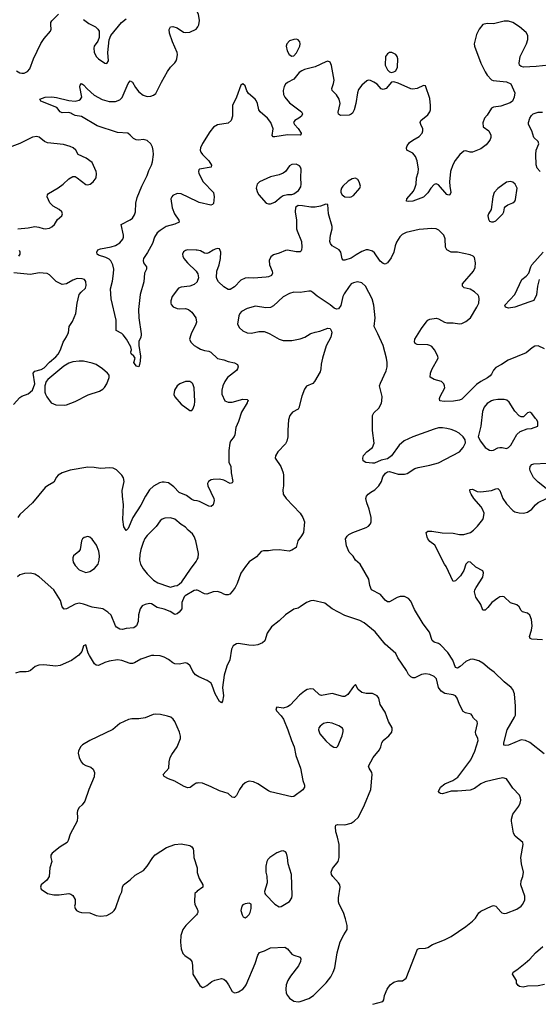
# Model space of a CAD drawing. Header units: inches. Extents: x 1449094 to 1618372, y 389908 to 534307.
# Tile 173 of 256: x 1538329 to 1543211, y 413686 to 422958. Entities that reach past the tile are written whole.
import ezdxf

# ---------------------------------------------------------------- set-up
doc = ezdxf.new("R2010")
doc.units = ezdxf.units.IN
doc.header["$MEASUREMENT"] = 0
for name, color, linetype in [('B5431', 7, 'Continuous'), ('B5432', 7, 'Continuous'), ('B5441', 7, 'Continuous'), ('B5442', 7, 'Continuous')]:
    doc.layers.add(name, color=color, linetype=linetype)

msp = doc.modelspace()

# ---------------------------------------------------------------- linework, layer by layer
at = {"layer": 'B5431', "color": 5}
for points, elevation in [([(1538270, 419334.8), (1538330, 419400.7), (1538350, 419414), (1538410, 419436), (1538449.3, 419470.7), (1538472.7, 419530), (1538457.2, 419630), (1538472.3, 419647.7), (1538530, 419662.6), (1538560.7, 419679.3), (1538610, 419734.4), (1538670, 419783.7), (1538690.6, 419809.4), (1538712.1, 419850), (1538739.4, 419920.6), (1538770, 419970.8), (1538782.9, 420000)], 640), ([(1539472.1, 420000), (1539473.4, 419990), (1539470.6, 419969.4), (1539451.1, 419928.9), (1539451, 419890), (1539464.7, 419790), (1539462, 419742), (1539458, 419710), (1539450, 419688), (1539430, 419695.3), (1539415.3, 419710), (1539404, 419730), (1539415.3, 419770), (1539402, 419790), (1539379, 419810), (1539375.3, 419830), (1539382, 419850), (1539376.5, 419876.5), (1539334, 419950), (1539303.7, 419990), (1539292.3, 420000)], 620), ([(1539944.2, 420000), (1539939.5, 419990), (1539928.4, 419950), (1539941.1, 419921.1), (1539970, 419890.6), (1540000, 419873)], 640), ([(1540000, 418426.1), (1539970, 418431.3), (1539950, 418440.5), (1539899.1, 418479.1), (1539830, 418506), (1539779.6, 418559.6), (1539730, 418595.4), (1539690, 418604), (1539670, 418603.5), (1539644.7, 418595.3), (1539590, 418565.1), (1539550, 418529.6), (1539512.9, 418470), (1539470, 418387.6), (1539394.9, 418270), (1539350, 418168), (1539330, 418148.7), (1539310, 418182), (1539299.8, 418250), (1539306.4, 418390), (1539295.9, 418470), (1539294.3, 418525.7), (1539313.6, 418610), (1539304.8, 418644.8), (1539289.2, 418670), (1539239.5, 418719.5), (1539210, 418734), (1539178.6, 418738.6), (1539090, 418732.3), (1539030, 418742), (1538970, 418743.6), (1538804.7, 418715.3), (1538730, 418692.3), (1538691, 418670), (1538674, 418650), (1538650, 418602.7), (1538590, 418569.3), (1538570, 418553.2), (1538450.7, 418410), (1538330, 418297.2), (1538310, 418269)], 640), ([(1540000, 417990.6), (1539987.4, 418050), (1539972.7, 418092.7), (1539956.1, 418116.1), (1539915.6, 418150), (1539890, 418180.7), (1539850, 418206), (1539790, 418253.3), (1539750, 418266), (1539696.1, 418263.9), (1539670, 418254.5), (1539650, 418238), (1539614.8, 418185.2), (1539530, 418099.7), (1539508, 418072), (1539490, 418036.2), (1539469.4, 417970), (1539459, 417921), (1539456.8, 417870), (1539466.4, 417830), (1539490, 417787), (1539530, 417738.7), (1539590, 417681.3), (1539630, 417655.3), (1539730, 417619.1), (1539750, 417614.8), (1539790, 417626), (1539810, 417630.8), (1539830, 417642.8), (1539854.9, 417665.1), (1539935.2, 417784.8), (1539990, 417854.9), (1540000, 417874)], 660), ([(1540000, 417584.6), (1539990, 417586.6), (1539970, 417583.7), (1539887.3, 417532.7), (1539878, 417522), (1539854.8, 417470), (1539854.8, 417410), (1539830, 417379), (1539810, 417364), (1539790, 417357.2), (1539743.9, 417383.9), (1539690, 417407.3), (1539621.6, 417421.6), (1539570, 417458), (1539550, 417460.9), (1539510, 417452.3), (1539482.8, 417437.2), (1539463, 417410), (1539446.9, 417353.1), (1539443, 417290), (1539430, 417249.2), (1539402, 417230), (1539330, 417224.5), (1539296.5, 417216.5), (1539270, 417219.3), (1539239.1, 417239.1), (1539229.6, 417250), (1539189.6, 417349.6), (1539159.7, 417379.7), (1539110, 417409.5), (1539010, 417427), (1538930, 417455.1), (1538890, 417462.7), (1538850, 417454.5), (1538770, 417409.3), (1538746, 417406), (1538730, 417428), (1538713.6, 417490), (1538650, 417589.6), (1538513, 417713), (1538470, 417735.6), (1538430, 417745.4), (1538375.6, 417744.4), (1538330, 417731.8), (1538306.9, 417713.1)], 660), ([(1540000, 416780.3), (1539984.7, 416790), (1539959.1, 416819.1), (1539934.9, 416874.9), (1539910, 416896), (1539890, 416900.4), (1539830, 416890.8), (1539790, 416892.5), (1539770, 416900.7), (1539730, 416932.8), (1539690, 416954.8), (1539650, 416966.6), (1539591.9, 416971.9), (1539569.6, 416969.6), (1539470, 416936.4), (1539410, 416901.5), (1539390, 416895.6), (1539370, 416894.7), (1539290, 416925.3), (1539250, 416928.6), (1539170, 416916.5), (1539130, 416904.5), (1539070, 416878), (1539050, 416878.4), (1539033.6, 416893.6), (1538986, 416970), (1538974, 416994), (1538950, 417072.7), (1538930, 417062), (1538914.8, 417010), (1538885.1, 416974.9), (1538816.7, 416923.3), (1538710, 416877.2), (1538670, 416871.1), (1538556.7, 416883.3), (1538510, 416880.7), (1538473.8, 416866.2), (1538430.7, 416830), (1538410, 416819.7), (1538390, 416815.8), (1538330, 416818), (1538290, 416806)], 680), ([(1540000, 415769.5), (1539990, 415767.3), (1539970, 415757.6), (1539932.4, 415727.6), (1539910, 415724), (1539870, 415739.1), (1539790, 415788.3), (1539729.2, 415810), (1539689.2, 415830), (1539679.3, 415850), (1539731.6, 415910), (1539735.6, 415970), (1539744.2, 416010), (1539760.1, 416039.9), (1539809.7, 416110.3), (1539841.6, 416190), (1539843.6, 416210), (1539833.6, 416250), (1539789.4, 416350), (1539772.9, 416372.9), (1539751.4, 416391.4), (1539720.7, 416400.7), (1539655.6, 416415.6), (1539610, 416418.8), (1539585.5, 416414.5), (1539510, 416385.5), (1539450, 416375.3), (1539385.1, 416374.9), (1539352.8, 416367.2), (1539270, 416329.6), (1539205.6, 416274.4), (1538989.2, 416170.8), (1538919.1, 416130), (1538900.5, 416110), (1538883, 416070), (1538880.5, 416050), (1538888, 416010), (1538906, 415970), (1538923, 415950), (1538950, 415934), (1538998.4, 415918.4), (1539020.2, 415900.2), (1539032.6, 415870), (1539028.9, 415828.9), (1538978.5, 415710), (1538941.7, 415598.3), (1538916.4, 415563.6), (1538890, 415539.6), (1538874.6, 415510), (1538870.3, 415490), (1538874.4, 415450), (1538870.3, 415410), (1538805.3, 415290), (1538786, 415230), (1538774.9, 415210), (1538709.5, 415170.5), (1538634.9, 415110), (1538622.4, 415090), (1538621.6, 415070), (1538630.4, 415030), (1538613.4, 414970), (1538606, 414890), (1538584.5, 414855.5), (1538531.3, 414810), (1538524.7, 414790), (1538532, 414770), (1538590, 414731.3), (1538650, 414717.3), (1538702, 414718), (1538790, 414730.8), (1538810, 414724.7), (1538830, 414711.3), (1538850, 414674), (1538850.8, 414629.2), (1538844.7, 414610), (1538851.3, 414590), (1538864.7, 414570), (1538890, 414556), (1538910.9, 414550.9), (1538990, 414546.8), (1539050, 414522), (1539090, 414514.9), (1539150, 414522.4), (1539199.3, 414550), (1539218.4, 414570), (1539229.6, 414590), (1539271.4, 414708.6), (1539290, 414744.7), (1539297, 414790), (1539307.2, 414812.8), (1539370, 414858.8), (1539417.4, 414902.6), (1539493.7, 414946.3), (1539530, 414986), (1539582.4, 415070), (1539605.6, 415094.4), (1539710, 415162.6), (1539790, 415192), (1539850, 415197), (1539930, 415183), (1539950.6, 415170), (1539961.6, 415150), (1539966.4, 415130), (1539968.6, 415068.6), (1539998.8, 414970), (1539998.8, 414930), (1540000, 414926.2)], 720), ([(1540000, 414751.4), (1539998, 414750), (1539978, 414730), (1539973, 414650), (1539977.1, 414630), (1540000, 414583.1)], 720), ([(1540000, 414539.3), (1539994.4, 414530), (1539891.8, 414430), (1539864.6, 414390), (1539845.4, 414334.6), (1539841.7, 414270), (1539849, 414210), (1539865.6, 414165.6), (1539884.5, 414144.5), (1539933.4, 414110), (1539950.4, 414090), (1539956.1, 414056.1), (1539957.3, 413970), (1540000, 413902.9)], 720)]:
    msp.add_lwpolyline(points, dxfattribs=dict(at, elevation=elevation))
for points, elevation in [([(1538890, 419742.2), (1538830, 419734.8), (1538790, 419722.8), (1538744, 419696), (1538594.9, 419570), (1538577.1, 419550), (1538564.4, 419510), (1538566.7, 419450), (1538572.1, 419432.1), (1538585.3, 419405.3), (1538626, 419350), (1538670.4, 419330.4), (1538750, 419328.5), (1538770, 419331.8), (1538850, 419361.3), (1538974.4, 419425.6), (1539078.6, 419461.4), (1539110, 419477.8), (1539126.6, 419493.4), (1539148.5, 419530), (1539171.1, 419590), (1539169.6, 419610), (1539156.2, 419630), (1539109.8, 419669.8), (1539049.7, 419709.7), (1539010, 419724.2), (1538930, 419741.1)], 640), ([(1539890, 419552.4), (1539837.3, 419530), (1539810.5, 419510), (1539785.3, 419470), (1539781.3, 419430), (1539790, 419407.7), (1539850, 419338), (1539930, 419278), (1539950, 419278), (1539959, 419290), (1539973.2, 419330), (1539978.6, 419361.4), (1539971.5, 419490), (1539957.6, 419530), (1539950, 419539.5), (1539930, 419551.2)], 640), ([(1538970, 418092.3), (1538936.8, 418083.2), (1538921, 418070), (1538910.8, 418050), (1538898.8, 417970), (1538886, 417950), (1538836, 417910), (1538827.7, 417890), (1538828, 417872), (1538833.4, 417850), (1538850, 417818.8), (1538890, 417777.3), (1538950, 417754), (1538990, 417760.7), (1539033.2, 417790), (1539067, 417830), (1539078, 417870), (1539080.5, 417910), (1539074.2, 417954.2), (1539052, 418010), (1539010, 418066), (1538990, 418085.2)], 660)]:
    msp.add_lwpolyline(points, close=True, dxfattribs=dict(at, elevation=elevation))
at = {"layer": 'B5432', "color": 5}
for points, elevation in [([(1538297.3, 422477.3), (1538330, 422458.8), (1538350, 422454.8), (1538370, 422454.8), (1538402, 422470), (1538423.2, 422496.8), (1538459.6, 422590), (1538527.2, 422732.8), (1538558, 422782), (1538619.5, 422850), (1538624.5, 422870), (1538620.5, 422910), (1538623.6, 422930), (1538632.5, 422947.5), (1538693.6, 423010)], 640), ([(1539292.3, 420000), (1539290, 420002), (1539237.2, 420030), (1539238, 420130), (1539190, 420328.7), (1539184.2, 420424.2), (1539203, 420497), (1539212.6, 420567.4), (1539214, 420610), (1539206.8, 420650), (1539187, 420687), (1539170, 420703.5), (1539140, 420720), (1539070, 420742), (1539059.3, 420750), (1539055.1, 420770), (1539066, 420790), (1539090, 420800.4), (1539190, 420818), (1539230, 420831.7), (1539270, 420857), (1539299.7, 420890), (1539306.3, 420910), (1539306, 420930), (1539284, 421030), (1539370, 421074), (1539390, 421090.4), (1539410, 421120.7), (1539418, 421150), (1539423.7, 421230), (1539436.2, 421283.8), (1539477.5, 421390), (1539529.2, 421490), (1539543.2, 421536.8), (1539570.4, 421589.6), (1539579.9, 421620.1), (1539589.9, 421690), (1539586.6, 421726.6), (1539578, 421758), (1539562.2, 421790), (1539530, 421819.7), (1539490, 421828.3), (1539450, 421823.1), (1539426.6, 421826.6), (1539399.6, 421839.6), (1539370, 421871.5), (1539347.9, 421887.9), (1539250, 421897.1), (1539059.2, 421959.2), (1538910, 422045.6), (1538850, 422055.1), (1538819, 422070), (1538810, 422079), (1538790, 422084), (1538730, 422081.2), (1538710, 422089.3), (1538679.3, 422130), (1538529, 422190), (1538519, 422210), (1538570, 422228), (1538630, 422230.3), (1538674.7, 422225.3), (1538790, 422195.9), (1538850, 422192.2), (1538890, 422200.8), (1538902, 422210), (1538912.9, 422230), (1538895.3, 422324.7), (1538899.1, 422340.9), (1538910, 422357.3), (1538930, 422345.5), (1538965.6, 422305.6), (1539030, 422248.7), (1539105.4, 422205.4), (1539170, 422189.1), (1539230, 422187.9), (1539270, 422204.2), (1539293.6, 422226.4), (1539350, 422358), (1539370, 422382), (1539390, 422370.6), (1539418.6, 422318.6), (1539450, 422277.6), (1539490, 422246), (1539530, 422234.3), (1539563.7, 422236.3), (1539590, 422246), (1539610, 422264.4), (1539662.9, 422370), (1539720.3, 422470), (1539749.9, 422510.1), (1539788.7, 422551.3), (1539801.8, 422570), (1539808.8, 422590), (1539814.6, 422630), (1539811.6, 422650), (1539767.1, 422750), (1539740.4, 422830), (1539735.9, 422864.1), (1539741.1, 422878.9), (1539750, 422890.5), (1539770, 422894.4), (1539810, 422881.3), (1539870, 422841.3), (1539890, 422836.4), (1539930, 422841.3), (1539989.2, 422870), (1540000, 422882.1)], 620), ([(1538930, 422960.5), (1538981.2, 422921.2), (1539044, 422890), (1539065.5, 422870), (1539075.5, 422850), (1539077.3, 422790), (1539063.4, 422756.6), (1539030, 422708), (1539025.5, 422690), (1539030, 422652), (1539050, 422611), (1539070, 422590.8), (1539130, 422547.3), (1539150, 422546.8), (1539166, 422570), (1539157.6, 422650), (1539171.5, 422768.5), (1539186.6, 422810), (1539287.2, 422932.8), (1539330, 422967)], 640), ([(1538312.3, 420987.7), (1538410, 420997), (1538470, 421010.4), (1538510, 421005.5), (1538550, 420990.7), (1538570, 420988), (1538610, 420996.3), (1538631.4, 421008.6), (1538656, 421030), (1538684.4, 421075.6), (1538725.2, 421110), (1538732.7, 421130), (1538725.2, 421150), (1538701.2, 421170), (1538643.5, 421203.5), (1538613.6, 421233.6), (1538587.3, 421290), (1538589.4, 421310), (1538598.7, 421321.3), (1538690, 421374), (1538738.4, 421410), (1538790, 421460.5), (1538830, 421481.6), (1538850, 421481.6), (1538870, 421470.4), (1538950, 421404.9), (1538970, 421402), (1538991.9, 421408.1), (1539019, 421430), (1539049, 421470), (1539053.2, 421510), (1539049.3, 421530), (1539011.7, 421611.7), (1538953.6, 421653.6), (1538879.3, 421690), (1538856.2, 421730), (1538832.1, 421752.1), (1538805.1, 421765.1), (1538742.4, 421782.4), (1538590, 421797.4), (1538563.7, 421810), (1538513.3, 421853.3), (1538490, 421859.5), (1538450, 421851.6), (1538330, 421792.1), (1538230, 421753.1)], 640), ([(1540000, 421245.9), (1539850, 421319.1), (1539810, 421322), (1539770, 421303.6), (1539759.5, 421290), (1539753.1, 421270), (1539765.3, 421185.3), (1539785.3, 421130), (1539828.4, 421070), (1539830.5, 421050), (1539788.1, 421031.9), (1539708.6, 421011.4), (1539650, 420973.1), (1539624.4, 420950), (1539597.3, 420910), (1539579.5, 420850), (1539533.4, 420766.6), (1539493.4, 420710), (1539490.3, 420690), (1539495.3, 420670), (1539521.6, 420630), (1539522.4, 420610), (1539503.1, 420570), (1539498.9, 420490), (1539462.4, 420370), (1539448.5, 420230), (1539451.7, 420151.7), (1539472.1, 420000)], 620), ([(1538319.5, 420730), (1538332, 420750), (1538332, 420770), (1538325.8, 420785.8)], 640), ([(1540000, 420786.3), (1539990, 420788.3), (1539910, 420789.4), (1539890, 420785.2), (1539870, 420773.2), (1539862, 420750), (1539864.9, 420730), (1539874, 420710), (1539907.7, 420670), (1539990.8, 420590), (1540000, 420575.5)], 640), ([(1538782.9, 420000), (1538787.3, 420010), (1538795.1, 420070), (1538824.8, 420115.2), (1538857, 420190), (1538869.6, 420290), (1538888.4, 420370), (1538906.4, 420393.6), (1538947, 420430), (1538955.1, 420455.1), (1538952.1, 420492.1), (1538939, 420510), (1538917.2, 420517.2), (1538870, 420519.6), (1538830, 420505.1), (1538770, 420471.6), (1538730, 420464.2), (1538672.1, 420492.1), (1538610, 420554), (1538587.9, 420567.9), (1538513.3, 420573.3), (1538430, 420557.4), (1538273.8, 420573.8)], 640), ([(1540000, 420492.3), (1539999.1, 420490), (1539970, 420464.5), (1539930, 420449.6), (1539850, 420440.5), (1539824.9, 420430), (1539764.9, 420350), (1539752.4, 420310), (1539750.5, 420290), (1539756.1, 420276.1), (1539774.9, 420254.9), (1539810, 420239.5), (1539830, 420235.3), (1539890, 420237.6), (1539917.3, 420230), (1539950, 420204.9), (1539988.2, 420150), (1539992.2, 420110), (1539986.7, 420090), (1539944.2, 420000)], 640)]:
    msp.add_lwpolyline(points, dxfattribs=dict(at, elevation=elevation))
at = {"layer": 'B5441', "color": 5}
for points, elevation in [([(1541264.9, 420000), (1541256.4, 419970), (1541214.5, 419885.5), (1541178.7, 419770), (1541167.3, 419712.7), (1541164.9, 419670), (1541157.2, 419642.8), (1541104.9, 419550), (1541086.9, 419533.1), (1541030, 419506.6), (1541010, 419479.3), (1540986.2, 419413.8), (1540957.8, 419302.2), (1540948.8, 419291.2), (1540897.7, 419262.3), (1540872.4, 419230), (1540858.7, 419190), (1540851.7, 419091.7), (1540853.4, 419030), (1540844.4, 418990), (1540830, 418963.7), (1540757.3, 418890), (1540737.3, 418850), (1540734.8, 418830), (1540788.5, 418750), (1540810.3, 418690), (1540813.4, 418670), (1540813.1, 418570), (1540807.4, 418530), (1540810.3, 418490), (1540837, 418450), (1540967.7, 418310), (1540993.4, 418270), (1541010.7, 418230), (1541000.7, 418130), (1540982.8, 418097.2), (1540947.3, 418050), (1540930, 417988.7), (1540890, 417962), (1540866.4, 417953.6), (1540770, 417966.6), (1540710, 417963.7), (1540670, 417955.1), (1540622.5, 417957.5), (1540601, 417950), (1540558.7, 417901.3), (1540487.7, 417852.3), (1540453, 417810), (1540410, 417745.2), (1540377, 417650), (1540357.6, 417610), (1540330, 417572.3), (1540306, 417550), (1540290, 417542.9), (1540270, 417542.9), (1540250, 417547.3), (1540230, 417560.9), (1540190, 417574.5), (1540150, 417569.6), (1540089.5, 417549.5), (1540070, 417552.7), (1540010, 417582.7), (1540000, 417584.6)], 660), ([(1540682.2, 420000), (1540770, 419950.3), (1540810, 419936.5), (1540890, 419936), (1540970, 419951.7), (1541012, 419968), (1541063.9, 420000)], 660), ([(1543266.2, 416046.2), (1543130, 416152.3), (1543090, 416171.8), (1543050, 416177.6), (1542930, 416128), (1542902.5, 416122.5), (1542887.2, 416127.2), (1542887.3, 416150), (1542918.3, 416270), (1542988, 416390), (1542995.1, 416410), (1542994.9, 416494.9), (1542985.6, 416610), (1542971.8, 416650), (1542955.1, 416670), (1542890, 416722), (1542795.2, 416815.2), (1542750, 416845.1), (1542690, 416899.6), (1542650, 416921.3), (1542595.2, 416935.2), (1542570, 416932.8), (1542530, 416914.3), (1542474.2, 416865.8), (1542450, 416851.6), (1542430, 416858), (1542405.6, 416925.6), (1542358.2, 416998.2), (1542290, 417072.3), (1542270, 417084.5), (1542230, 417098), (1542211.8, 417111.8), (1542187.8, 417190), (1542126, 417270), (1542044.4, 417404.4), (1542010, 417482.7), (1541990, 417506.6), (1541950, 417527.3), (1541910, 417527.6), (1541882, 417518), (1541810, 417476), (1541790, 417477.2), (1541770, 417492.7), (1541723.9, 417543.9), (1541639.3, 417590), (1541623.7, 417630), (1541616, 417690), (1541532.3, 417830), (1541489.2, 417870), (1541467, 417907), (1541430, 417944), (1541404.4, 418004.4), (1541397, 418070), (1541410, 418095.5), (1541426.6, 418110), (1541466, 418130), (1541590, 418175.8), (1541612.3, 418190), (1541631.8, 418210), (1541638.4, 418230), (1541638.4, 418270), (1541618.7, 418350), (1541595.1, 418410), (1541587.3, 418450), (1541594, 418470), (1541609.5, 418490), (1541635.1, 418510), (1541672, 418530), (1541710.9, 418569.1), (1541733.3, 418610), (1541747.8, 418652.2), (1541771.7, 418688.3), (1541790, 418700.7), (1541810, 418704.9), (1541890, 418679.5), (1541950, 418677), (1541975.2, 418684.8), (1542050, 418730.4), (1542078.6, 418741.4), (1542190, 418762.3), (1542270, 418785.3), (1542469.2, 418890), (1542503.7, 418930), (1542525.6, 418974.4), (1542521.5, 419001.5), (1542502.7, 419030), (1542464.2, 419064.2), (1542430, 419084.2), (1542390, 419100.5), (1542350, 419109.7), (1542310, 419114.7), (1542270, 419113.5), (1542230, 419103.5), (1542030, 419028.6), (1541948.3, 418991.7), (1541900.4, 418950), (1541829.1, 418850.9), (1541790, 418821.6), (1541730, 418810.9), (1541670, 418782.9), (1541650, 418780.7), (1541587.6, 418787.6), (1541563.6, 418803.6), (1541559.5, 418830), (1541566.6, 418853.4), (1541595.1, 418890), (1541649.2, 418930), (1541666.6, 418970), (1541651.5, 419090), (1541649.6, 419230), (1541663, 419257), (1541710, 419298.8), (1541733.5, 419346.5), (1541739.1, 419370), (1541740.4, 419410), (1541717.4, 419510), (1541724.4, 419535.6), (1541779.7, 419650), (1541786.9, 419690), (1541787.1, 419730), (1541783.1, 419770), (1541751.6, 419890), (1541698.8, 420000)], 660), ([(1543270, 419859.6), (1543210, 419885.6), (1543176.7, 419883.3), (1543151.9, 419868.1), (1543097.5, 419822.5), (1542926.7, 419753.3), (1542862.8, 419710), (1542810, 419682), (1542790, 419659.3), (1542770, 419619.3), (1542756.7, 419603.3), (1542734, 419586), (1542670, 419552.4), (1542630, 419522), (1542490, 419383.6), (1542470, 419375.1), (1542413.5, 419366.5), (1542324, 419364), (1542285.2, 419370), (1542282, 419390), (1542287.6, 419410), (1542329.3, 419490), (1542329.2, 419510), (1542321.2, 419530), (1542299, 419550), (1542229, 419570), (1542192.9, 419592.9), (1542196, 419630), (1542210, 419664.7), (1542269.2, 419770), (1542265.2, 419790), (1542234.5, 419850), (1542210, 419879.5), (1542191, 419891), (1542170, 419895.8), (1542070, 419899.6), (1542052.7, 419910), (1542044.9, 419924.9), (1542047.3, 419950), (1542078.5, 420000)], 640), ([(1540000, 419873), (1540030, 419855.5), (1540070, 419843), (1540110, 419838), (1540128.6, 419828.6), (1540190, 419768.8), (1540250, 419755.6), (1540290, 419739.5), (1540350, 419727.7), (1540378.8, 419710), (1540384.9, 419690), (1540380.5, 419670), (1540370, 419653.2), (1540286, 419590), (1540258.4, 419550), (1540240.4, 419510), (1540230.4, 419470), (1540232.8, 419432.8), (1540261, 419370), (1540290, 419356.3), (1540330, 419357.1), (1540430, 419386), (1540470, 419382), (1540482, 419370), (1540474.8, 419365.2), (1540470.7, 419350), (1540416.2, 419263.8), (1540387.1, 419172.9), (1540362.3, 419117.7), (1540355.5, 419050), (1540348.1, 419031.9), (1540314.8, 418990), (1540306.8, 418970), (1540298.5, 418901.5), (1540296.3, 418810), (1540299.1, 418790), (1540314.9, 418750), (1540318.4, 418690), (1540336.3, 418610), (1540330, 418595.3), (1540310, 418589.5), (1540250, 418622), (1540210, 418632), (1540150, 418629), (1540130, 418624), (1540106, 418610), (1540096, 418590), (1540098.8, 418570), (1540155.5, 418450), (1540160.7, 418430), (1540150.8, 418390), (1540130, 418374), (1540110, 418377.2), (1540022.3, 418422.3), (1540000, 418426.1)], 640), ([(1543300.9, 418530), (1543210, 418601.6), (1543166.8, 418646.8), (1543134.3, 418710), (1543131.2, 418730), (1543134.7, 418750), (1543150, 418768.4), (1543170, 418775.3), (1543290, 418782.4)], 640), ([(1543250, 417118), (1543150, 417123.7), (1543135.3, 417130), (1543126.6, 417150), (1543147.3, 417210), (1543154, 417250), (1543145.1, 417310), (1543129.6, 417349.6), (1543110, 417369.3), (1543062.9, 417382.9), (1543050, 417394), (1543030, 417429.2), (1543010, 417449.3), (1542950, 417466.6), (1542890, 417522.7), (1542870, 417526.6), (1542850, 417523.7), (1542830, 417512.3), (1542774.8, 417470), (1542736.7, 417423.3), (1542710, 417399), (1542690, 417398), (1542671.2, 417451.2), (1542621.1, 417521.1), (1542609.6, 417570), (1542614, 417590), (1542625.1, 417610), (1542688, 417710), (1542694.7, 417750), (1542687.8, 417767.8), (1542622.7, 417802.7), (1542572, 417850), (1542550, 417852.8), (1542529.3, 417830.7), (1542508.5, 417770), (1542477.7, 417722.3), (1542430, 417672.7), (1542410, 417669.2), (1542344, 417810), (1542329, 417830), (1542236, 418010), (1542190, 418044), (1542169.5, 418069.5), (1542164.1, 418084.1), (1542154, 418130), (1542170, 418140.7), (1542210, 418143.1), (1542306.6, 418126.6), (1542410, 418121.7), (1542470, 418111.6), (1542510, 418111.7), (1542571.9, 418128.1), (1542602, 418150), (1542639.5, 418190), (1542687.6, 418250), (1542696.3, 418270), (1542699.7, 418310), (1542686.6, 418350), (1542674.3, 418370), (1542605.1, 418450), (1542578.7, 418490), (1542569.5, 418510.5), (1542566, 418530), (1542570, 418534.8), (1542590, 418536.3), (1542635.3, 418515.3), (1542670, 418512.2), (1542770, 418524.9), (1542810, 418541.6), (1542830, 418544.9), (1542850, 418526), (1542875.3, 418450), (1542910, 418398), (1542970, 418336.4), (1542990, 418324.4), (1543030, 418314.4), (1543070, 418310.5), (1543110, 418322), (1543149.7, 418350.3), (1543185.1, 418390), (1543209.8, 418410.2), (1543286.6, 418450)], 640), ([(1540000, 417874), (1540008.4, 417890), (1540012.8, 417930), (1540000, 417990.6)], 660), ([(1541653.8, 413686.2), (1541746.6, 413713.4), (1541757.2, 413730), (1541762.7, 413770), (1541786.9, 413830), (1541816.4, 413870), (1541850, 413896.2), (1541890, 413907.6), (1541931.2, 413908.8), (1541966, 413934), (1542075.1, 414204.9), (1542090, 414213), (1542150, 414214), (1542170, 414220.7), (1542215.3, 414250), (1542327.9, 414292.1), (1542390, 414323.8), (1542530, 414418.4), (1542591.9, 414468.1), (1542620.9, 414499.1), (1542650, 414546.8), (1542670, 414564), (1542770, 414611.3), (1542790, 414618), (1542810, 414612), (1542857.1, 414557.1), (1542868.4, 414548.4), (1542890, 414541.6), (1542910, 414544.4), (1543010, 414583.7), (1543049.4, 414610), (1543065.1, 414630), (1543082.9, 414670), (1543084.1, 414704.1), (1543046, 414810), (1543049.4, 414850), (1543065.1, 414890), (1543071.6, 414930), (1543051.3, 415010), (1543046, 415070), (1543069.3, 415190), (1543065.2, 415210), (1542994, 415270), (1542977.5, 415297.5), (1542959.3, 415410), (1542959.3, 415430), (1542970, 415478), (1543027.7, 415552.3), (1543040.5, 415579.5), (1543045.6, 415610), (1543043.6, 415630), (1543034.2, 415654.2), (1542970, 415721.2), (1542940.9, 415770), (1542910, 415809.3), (1542878.3, 415818.3), (1542831, 415811), (1542710, 415780.8), (1542670, 415761.4), (1542610, 415718.8), (1542570, 415703.2), (1542450, 415692.2), (1542390, 415693.7), (1542310, 415669), (1542289.2, 415670), (1542279.1, 415679.1), (1542272, 415690), (1542291.6, 415730), (1542330, 415762), (1542407.4, 415792.6), (1542453.2, 415826.8), (1542575.1, 415990), (1542612, 416070), (1542643.1, 416170), (1542642.2, 416190), (1542621.3, 416230), (1542619.1, 416250), (1542639.5, 416330), (1542635.1, 416350), (1542599.3, 416379.3), (1542585.1, 416410), (1542577.4, 416417.4), (1542525.2, 416430), (1542504.4, 416444.4), (1542470, 416509.5), (1542447.7, 416570), (1542432.6, 416590), (1542410, 416600.2), (1542330, 416612.1), (1542295.4, 416635.4), (1542272.3, 416670), (1542250.9, 416750.9), (1542230, 416773.6), (1542190, 416790.9), (1542150, 416798.5), (1542110, 416790.9), (1542050, 416761.7), (1542030, 416761.7), (1542009.6, 416770), (1541990, 416792), (1541969.7, 416830), (1541889.4, 416950), (1541869.2, 416990), (1541770, 417078), (1541674.8, 417194.8), (1541570, 417278.2), (1541530, 417300.4), (1541390, 417346.9), (1541270, 417409.6), (1541202.7, 417462.7), (1541090, 417487.3), (1541070, 417486), (1541030, 417471.5), (1540970, 417429.4), (1540950, 417418), (1540910, 417406), (1540830, 417355.1), (1540770, 417298), (1540699.2, 417240.8), (1540657.3, 417182.7), (1540635.9, 417110), (1540614.9, 417090), (1540570, 417071.9), (1540530, 417065.4), (1540487.3, 417067.3), (1540390, 417084.7), (1540370, 417082), (1540338.8, 417061.2), (1540322.9, 417030), (1540307.2, 416930), (1540277.3, 416870), (1540253.8, 416786.2), (1540239, 416670), (1540246.7, 416590), (1540238.2, 416541.8), (1540230, 416523.7), (1540210, 416538.4), (1540169.8, 416610), (1540141.5, 416690), (1540129.8, 416709.8), (1540094.9, 416734.9), (1540016.2, 416770), (1540000, 416780.3)], 680), ([(1540000, 413902.9), (1540024.5, 413864.5), (1540050, 413844.7), (1540070, 413851), (1540090, 413864), (1540137.4, 413902.6), (1540164.9, 413915.1), (1540230, 413928.8), (1540250, 413923.7), (1540270, 413906.4), (1540296, 413870), (1540330, 413805.5), (1540350, 413795.8), (1540370, 413797), (1540390, 413804.6), (1540430, 413830.4), (1540449.6, 413850), (1540461.1, 413870), (1540545.1, 414070), (1540570, 414150.7), (1540586.2, 414173.8), (1540634, 414190), (1540690, 414219.3), (1540823.4, 414223.4), (1540848.5, 414208.5), (1540890, 414158.8), (1540910, 414147.7), (1540970, 414130.8), (1540975.2, 414115.2), (1540972, 414090), (1540952.9, 414050), (1540877, 413950), (1540854, 413910), (1540838.7, 413870), (1540833.7, 413830), (1540838.7, 413790), (1540848.7, 413770), (1540870, 413744.4), (1540910, 413715.8), (1540950, 413708.9), (1540970, 413711.8), (1541050, 413740.2), (1541094.3, 413770), (1541212.8, 413887.2), (1541256.2, 413943.8), (1541281.2, 413990), (1541295, 414030), (1541318.4, 414170), (1541346.1, 414273.9), (1541378.7, 414341.3), (1541410, 414392), (1541411.5, 414430), (1541395.8, 414490), (1541375.4, 414550), (1541336.3, 414630), (1541331.3, 414650), (1541329.7, 414690), (1541344.7, 414790), (1541341.3, 414810), (1541330, 414831.8), (1541276.2, 414890), (1541265.1, 414910), (1541260.7, 414930), (1541273.4, 414966.6), (1541326, 415030), (1541335.6, 415070), (1541336, 415190), (1541320.9, 415260.9), (1541304.4, 415310), (1541301.3, 415358.7), (1541305.8, 415374.2), (1541320.1, 415379.9), (1541390, 415376.9), (1541447.9, 415392.1), (1541476.2, 415410), (1541518.4, 415450), (1541574.9, 415565.1), (1541633.3, 415710), (1541647.6, 415850), (1541642.9, 415870), (1541618.4, 415910), (1541612, 415930), (1541655.1, 416010), (1541716.3, 416083.7), (1541728, 416110), (1541736.9, 416150), (1541749.7, 416170), (1541804.6, 416215.4), (1541831.3, 416250), (1541836.3, 416270), (1541833.6, 416290), (1541800.4, 416350), (1541770, 416438.7), (1541721, 416510), (1541709.7, 416570), (1541693, 416590), (1541650, 416611.8), (1541590, 416612.1), (1541550, 416621.3), (1541516.2, 416650), (1541490, 416698), (1541470, 416679), (1541417.5, 416602.5), (1541390, 416585.6), (1541370, 416586), (1541270, 416612.6), (1541170, 416593.7), (1541150, 416599.7), (1541093.9, 416653.9), (1541070, 416658.4), (1541034.9, 416650), (1541010, 416634.2), (1540963.8, 416596.2), (1540875.8, 416504.2), (1540850, 416487.1), (1540810, 416476.3), (1540750, 416484), (1540740.7, 416470), (1540745.5, 416450), (1540790, 416403), (1540812.1, 416372.1), (1540854.4, 416270), (1540886.7, 416170), (1540914, 416110), (1540928, 416030), (1540972.9, 415910), (1540993.7, 415793.7), (1541008.8, 415750), (1541008.8, 415730), (1540995.4, 415704.6), (1540910, 415644.2), (1540890, 415639.7), (1540690, 415686.3), (1540670, 415695.1), (1540570, 415762.6), (1540530, 415781.1), (1540490, 415786.9), (1540470, 415782.6), (1540450, 415771), (1540427.2, 415750), (1540397, 415710), (1540370, 415652.7), (1540350, 415634), (1540345.4, 415634.6), (1540330, 415637.2), (1540291.2, 415671.2), (1540210, 415696), (1540130, 415735.6), (1540050, 415767.8), (1540010, 415771.6), (1540000, 415769.5)], 720), ([(1540000, 414926.2), (1540018, 414870), (1540053.4, 414810), (1540054, 414790), (1540000, 414751.4)], 720), ([(1540000, 414583.1), (1540006.4, 414570), (1540006.4, 414550), (1540000, 414539.3)], 720), ([(1543270, 413872.3), (1543210, 413860.9), (1543110, 413856), (1543068.9, 413848.9), (1543033.6, 413853.6), (1543022, 413862), (1543005.6, 413885.6), (1543004, 413910), (1542969, 413970), (1542975.3, 413990), (1543010, 414011), (1543086.8, 414073.2), (1543129.5, 414110.5), (1543184, 414170), (1543254, 414230)], 660)]:
    msp.add_lwpolyline(points, dxfattribs=dict(at, elevation=elevation))
for points, elevation in [([(1542890, 419381.7), (1542830, 419381), (1542790, 419375.1), (1542770, 419369.7), (1542730, 419345.1), (1542702, 419310), (1542686.5, 419270), (1542669, 419130), (1542644.9, 419030), (1542665.5, 418990), (1542710, 418928.2), (1542750, 418904.4), (1542770, 418901.6), (1542790, 418906), (1542830, 418926), (1542849.7, 418930.3), (1542870.3, 418930.3), (1542910, 418919.3), (1542930, 418928.2), (1542951.5, 418950), (1543008.7, 419051.3), (1543040.8, 419079.2), (1543105.4, 419105.4), (1543146, 419110), (1543206, 419130), (1543207.3, 419167.3), (1543198, 419190), (1543183.2, 419203.2), (1543150, 419249.2), (1543130, 419260.7), (1543110, 419256.2), (1543070, 419219.3), (1543050, 419218), (1543030, 419227), (1542990, 419271.8), (1542935.7, 419355.7), (1542913.8, 419373.8)], 660), ([(1541230, 416340.9), (1541190, 416329.3), (1541155.9, 416304.1), (1541146, 416290), (1541140.7, 416270), (1541153.8, 416233.8), (1541210, 416167.3), (1541250, 416131), (1541287.1, 416107.1), (1541310, 416104.7), (1541323.1, 416116.9), (1541364.8, 416215.2), (1541374.8, 416254.8), (1541375.1, 416270), (1541367.3, 416287.3), (1541332.7, 416310), (1541270, 416334)], 740), ([(1540810, 415131.8), (1540790, 415129.5), (1540750, 415111.8), (1540684.7, 415070), (1540666, 415050), (1540656, 415030), (1540647.3, 414987.3), (1540646.8, 414930), (1540654.4, 414894.4), (1540658.8, 414830), (1540634.8, 414750), (1540636, 414730), (1540641.4, 414721.4), (1540730, 414630.7), (1540770, 414602.8), (1540790, 414606.8), (1540870, 414654.8), (1540891.8, 414688.2), (1540894.5, 414710), (1540886, 414910), (1540856.2, 415010), (1540849.5, 415070), (1540839.5, 415110), (1540830, 415122.7)], 740), ([(1540490, 414638), (1540450, 414634), (1540430, 414622), (1540421, 414610), (1540411.3, 414570), (1540422, 414530), (1540431.6, 414511.6), (1540450, 414502), (1540470, 414512), (1540490, 414532), (1540499, 414550), (1540508.7, 414590), (1540508, 414628)], 740)]:
    msp.add_lwpolyline(points, close=True, dxfattribs=dict(at, elevation=elevation))
at = {"layer": 'B5442', "color": 5}
for points, elevation in [([(1540000, 422882.1), (1540007, 422890), (1540016.3, 422910), (1540022.6, 422950), (1540011.1, 423010), (1540000, 423030.8)], 620), ([(1543310, 422529.7), (1543190, 422517.4), (1543070, 422512.3), (1543050, 422517.2), (1543034, 422530), (1543029.5, 422550), (1543040.5, 422610), (1543099.6, 422730), (1543112, 422772), (1543112.7, 422810), (1543095.9, 422835.9), (1543033.2, 422890), (1542970, 422932), (1542930, 422945.6), (1542890, 422945.6), (1542790, 422919.5), (1542730, 422920.9), (1542690, 422913.2), (1542654, 422870), (1542630, 422819), (1542607, 422730), (1542608.7, 422710), (1542668.9, 422548.9), (1542710, 422466), (1542730, 422436), (1542770, 422391), (1542784.7, 422384.7), (1542910, 422372.7), (1542952.7, 422352.7), (1542990.3, 422270.3), (1542984.9, 422230), (1542968, 422192), (1542945.2, 422174.8), (1542857.6, 422142.4), (1542790, 422134.5), (1542770, 422126), (1542730, 422059), (1542704, 422030), (1542690, 421986), (1542691, 421950), (1542744, 421910), (1542763, 421870), (1542763, 421850), (1542756.3, 421830), (1542745.5, 421810), (1542719.9, 421780.1), (1542670, 421742), (1542590, 421709.5), (1542570, 421709.4), (1542530, 421722), (1542510, 421719.5), (1542473.4, 421690), (1542427.9, 421632.1), (1542404.6, 421590), (1542384.9, 421530), (1542376, 421430), (1542377.6, 421390), (1542388, 421330), (1542378.8, 421310), (1542370, 421304.5), (1542350, 421312.3), (1542270, 421402), (1542250, 421412), (1542230, 421405.6), (1542198.9, 421370), (1542170, 421327.3), (1542130, 421286), (1542030, 421249.6), (1541990, 421244.5), (1541969, 421250), (1541972.7, 421270), (1542035.6, 421344.4), (1542049.6, 421370), (1542060.5, 421410), (1542064.5, 421470), (1542080.1, 421519.9), (1542083, 421550), (1542071.3, 421630), (1542055.1, 421670), (1542030, 421699.6), (1541973.2, 421730), (1541969.6, 421750), (1541977, 421770), (1541999.1, 421800.9), (1542030, 421824), (1542090, 421857.3), (1542117.2, 421890), (1542125.2, 421910), (1542122.7, 421930), (1542103.7, 421970), (1542099.3, 421990), (1542106, 422010), (1542170, 422063), (1542189.6, 422090), (1542195.8, 422110), (1542196.9, 422150), (1542190, 422215.3), (1542150, 422336), (1542130, 422339.5), (1542069, 422311), (1542030, 422303), (1542010, 422306.3), (1541890, 422360.7), (1541850, 422374), (1541830, 422369.2), (1541779.1, 422310), (1541750, 422299.6), (1541730, 422306.6), (1541693.6, 422350), (1541662, 422370), (1541630, 422384), (1541610, 422387.8), (1541596.5, 422383.5), (1541550, 422342.9), (1541519.4, 422300.6), (1541510.3, 422270), (1541494.3, 422170), (1541476.5, 422110), (1541460.9, 422079.1), (1541450, 422067.6), (1541430, 422060.5), (1541350, 422057), (1541329.7, 422069.7), (1541327.5, 422087.5), (1541344.7, 422170), (1541335.1, 422210), (1541311.8, 422250), (1541269.4, 422290), (1541267.3, 422310), (1541283.3, 422356.7), (1541288.2, 422390), (1541265.4, 422525.4), (1541250, 422559), (1541230, 422566), (1541210, 422562), (1541110, 422515.4), (1541010, 422487.8), (1540983.8, 422476.2), (1540960.8, 422459.2), (1540910, 422398.7), (1540850, 422366.3), (1540830, 422349.5), (1540818, 422330), (1540810.3, 422290), (1540813.3, 422253.3), (1540823.7, 422230), (1540870, 422174), (1540981, 422090), (1540991, 422070), (1540981, 422050), (1540956, 422030), (1540918, 422010), (1540906.8, 421990), (1540916, 421970), (1540950, 421934), (1540978, 421890), (1540977.5, 421882.5), (1540970, 421869.7), (1540850, 421873.7), (1540730, 421853.6), (1540715.1, 421855.1), (1540706.5, 421866.5), (1540714.5, 421930), (1540693, 421990), (1540660.5, 422030), (1540591.5, 422090), (1540581.3, 422110), (1540568, 422170), (1540555.7, 422195.7), (1540544.5, 422210), (1540482.6, 422262.6), (1540467.6, 422287.6), (1540450, 422334), (1540430, 422354), (1540410, 422342), (1540370.4, 422230), (1540332.7, 422150), (1540332.4, 422050), (1540320.3, 422010), (1540290, 421983.5), (1540190, 421966.6), (1540154.3, 421945.7), (1540117.8, 421902.2), (1540049, 421791), (1540030.3, 421750), (1540028.9, 421730), (1540035.3, 421710), (1540050, 421688.4), (1540108.2, 421630), (1540133, 421587), (1540130, 421569.4), (1540022, 421550), (1540015.3, 421544.7), (1540010.9, 421529.1), (1540015.5, 421510), (1540054.6, 421430), (1540152.4, 421330), (1540159.1, 421290), (1540152.7, 421227.3), (1540143, 421217), (1540128.2, 421211.8), (1540017.4, 421237.4), (1540000, 421245.9)], 620), ([(1543229.4, 421530), (1543200.7, 421560.7), (1543191.3, 421591.3), (1543186, 421690), (1543191.3, 421728.7), (1543217.2, 421790), (1543209, 421810), (1543169.5, 421850), (1543149.5, 421910), (1543119.5, 421970), (1543119.5, 421990), (1543132.3, 422030), (1543145.6, 422054.4), (1543161.2, 422070), (1543210, 422086.4), (1543250, 422086.4)], 620), ([(1542078.5, 420000), (1542109.8, 420050.2), (1542154.5, 420110), (1542170, 420127.7), (1542190, 420139.3), (1542250, 420146.4), (1542270, 420142.4), (1542326.8, 420110), (1542350, 420102.6), (1542410, 420103.1), (1542470, 420093.7), (1542490, 420096.5), (1542530, 420114.9), (1542571.1, 420150), (1542633.1, 420250), (1542650.8, 420290), (1542654.2, 420330), (1542651.1, 420350), (1542643.3, 420363.3), (1542610, 420396.9), (1542570, 420419.7), (1542511.9, 420431.9), (1542496, 420450), (1542497, 420470), (1542599.6, 420590), (1542616.1, 420623.9), (1542619.5, 420670), (1542610, 420718), (1542598, 420730), (1542570, 420742.7), (1542450, 420769.7), (1542390, 420769.7), (1542350, 420789.4), (1542336.9, 420816.9), (1542334.7, 420894.7), (1542322.9, 420930), (1542275.3, 420975.3), (1542250, 420987.8), (1542210, 420991.2), (1542090, 420981.1), (1541967.4, 420952.6), (1541930, 420934.3), (1541907.8, 420912.2), (1541877.2, 420862.8), (1541864.2, 420830), (1541850.9, 420769.1), (1541825, 420715), (1541790, 420667), (1541770, 420657), (1541750, 420660.7), (1541722.8, 420682.8), (1541670, 420763.6), (1541650, 420778.4), (1541610, 420789.6), (1541589.5, 420789.5), (1541550, 420776.3), (1541495.1, 420744.9), (1541450, 420711.6), (1541390, 420692), (1541375.1, 420695.1), (1541365.1, 420705.1), (1541352, 420770), (1541336, 420790), (1541270, 420829.3), (1541253.2, 420850), (1541249.5, 420870), (1541253.6, 420930), (1541269.5, 420990), (1541269.5, 421010), (1541237, 421130), (1541230, 421218), (1541210, 421222), (1541159.3, 421200.7), (1541110, 421192), (1541070, 421192), (1540990, 421206.6), (1540950, 421209), (1540926, 421190), (1540920.7, 421150), (1540934.9, 421070), (1540934.9, 420990), (1540939.3, 420970), (1540981.3, 420870), (1540983.4, 420816.6), (1540982, 420790), (1540977.6, 420782.4), (1540967.5, 420772.5), (1540930, 420771.8), (1540850, 420786.6), (1540830, 420785.1), (1540770, 420758.9), (1540717.3, 420742.7), (1540694.4, 420725.6), (1540678, 420690), (1540680.4, 420650), (1540706, 420590), (1540708, 420570), (1540698.8, 420550), (1540670, 420536.2), (1540650, 420533.3), (1540530, 420523.5), (1540487.2, 420527.2), (1540450, 420524.4), (1540410, 420504), (1540350, 420443.5), (1540310, 420417.6), (1540290, 420417), (1540250, 420440.9), (1540200.9, 420490), (1540186.6, 420510), (1540180.9, 420530), (1540184.5, 420590), (1540206.6, 420650), (1540219.5, 420710), (1540222.7, 420770), (1540210, 420799), (1540190, 420804), (1540170, 420797.2), (1540150, 420789), (1540110, 420761.2), (1540090, 420756), (1540070, 420760.9), (1540030, 420780.5), (1540000, 420786.3)], 640), ([(1543217.4, 420510), (1543203.8, 420450), (1543193.3, 420366.7), (1543170, 420312.7), (1543120.6, 420299.4), (1542990, 420249.6), (1542930, 420242), (1542902, 420250), (1542897.2, 420270), (1542989.4, 420370), (1543056.2, 420510), (1543096.9, 420543.1), (1543120.4, 420570), (1543139.8, 420630), (1543150.8, 420650), (1543256.8, 420770)], 620), ([(1540000, 420575.5), (1540006, 420566), (1540012.8, 420527.2), (1540000, 420492.3)], 640), ([(1541698.8, 420000), (1541665.1, 420070), (1541674.5, 420150), (1541661.6, 420270), (1541645.6, 420330), (1541585.6, 420450), (1541550, 420481.3), (1541510, 420490.9), (1541470, 420481.1), (1541450.5, 420470), (1541430, 420446.6), (1541383.4, 420376.6), (1541372.2, 420350), (1541352.4, 420267.6), (1541330, 420234), (1541310, 420233.2), (1541290, 420242.7), (1541253, 420273), (1541130, 420355.1), (1541089.7, 420389.7), (1541070, 420400.5), (1541050, 420403), (1540970, 420389.7), (1540910, 420391), (1540870, 420381), (1540810, 420348.5), (1540717.7, 420262.3), (1540690, 420246.4), (1540644.7, 420244.7), (1540550, 420258.9), (1540470, 420238.4), (1540417.3, 420210), (1540400.5, 420190), (1540391.9, 420168.1), (1540380.5, 420090), (1540397.2, 420057.2), (1540428, 420028), (1540470, 420010.3), (1540510, 420005.3), (1540579, 420021), (1540630, 420021.3), (1540670, 420006.9), (1540682.2, 420000)], 660), ([(1541063.9, 420000), (1541070, 420003.8), (1541110, 420017.1), (1541154.9, 420025.1), (1541230, 420054), (1541250.7, 420050.7), (1541264.9, 420024.9), (1541267.7, 420010), (1541264.9, 420000)], 660)]:
    msp.add_lwpolyline(points, dxfattribs=dict(at, elevation=elevation))
for points, elevation in [([(1540933.8, 422773.8), (1540910, 422773), (1540870, 422758), (1540844.2, 422730), (1540838.7, 422710), (1540846, 422666), (1540866.8, 422630), (1540890, 422614.8), (1540910, 422618.8), (1540934.5, 422645.5), (1540967, 422710), (1540969.4, 422730), (1540965.2, 422750), (1540950, 422769)], 620), ([(1541810, 422649.2), (1541790, 422637.2), (1541770.8, 422610), (1541770.5, 422530), (1541790, 422486), (1541810, 422466), (1541830, 422461), (1541850, 422466), (1541870, 422476), (1541886.6, 422510), (1541887.3, 422590), (1541882, 422610), (1541869, 422630), (1541831.1, 422648.9)], 620), ([(1540930, 421597.2), (1540890, 421594.5), (1540870, 421582.7), (1540830.3, 421529.7), (1540807.8, 421512.2), (1540770, 421496.9), (1540690, 421478), (1540584.7, 421430), (1540562.8, 421410), (1540554.8, 421370), (1540567.7, 421330), (1540580.7, 421310), (1540650, 421230.8), (1540670, 421224), (1540690, 421224), (1540730, 421240.7), (1540790, 421291), (1540810, 421301), (1540850, 421311), (1540890, 421311.3), (1540910, 421318), (1540954, 421350), (1540975.1, 421384.9), (1540978, 421410), (1540974.5, 421470), (1540978, 421550), (1540973.2, 421570), (1540962, 421582)], 640), ([(1541490, 421465.2), (1541459.1, 421460.9), (1541422, 421438), (1541371.3, 421390), (1541358, 421370), (1541351.3, 421350), (1541351.6, 421331.6), (1541364.7, 421310), (1541390, 421291.3), (1541430, 421286), (1541450, 421290.8), (1541470, 421302.8), (1541530, 421372), (1541536, 421390), (1541525.2, 421430), (1541512, 421452)], 640), ([(1542950, 421435.1), (1542910, 421429.2), (1542830, 421369.3), (1542796.3, 421330), (1542783.8, 421290), (1542768.4, 421170), (1542743, 421130), (1542735.5, 421110), (1542740.4, 421080.4), (1542750, 421061), (1542770, 421054.8), (1542790, 421054.8), (1542810, 421064), (1542876.2, 421130), (1542887, 421150), (1542892.3, 421187.7), (1542901.2, 421198.8), (1542924.1, 421215.9), (1542970, 421234.8), (1542989, 421250), (1542996.6, 421263.4), (1543012.3, 421370), (1542993.2, 421410), (1542970, 421429.2)], 640)]:
    msp.add_lwpolyline(points, close=True, dxfattribs=dict(at, elevation=elevation))

doc.saveas('drawing.dxf')
